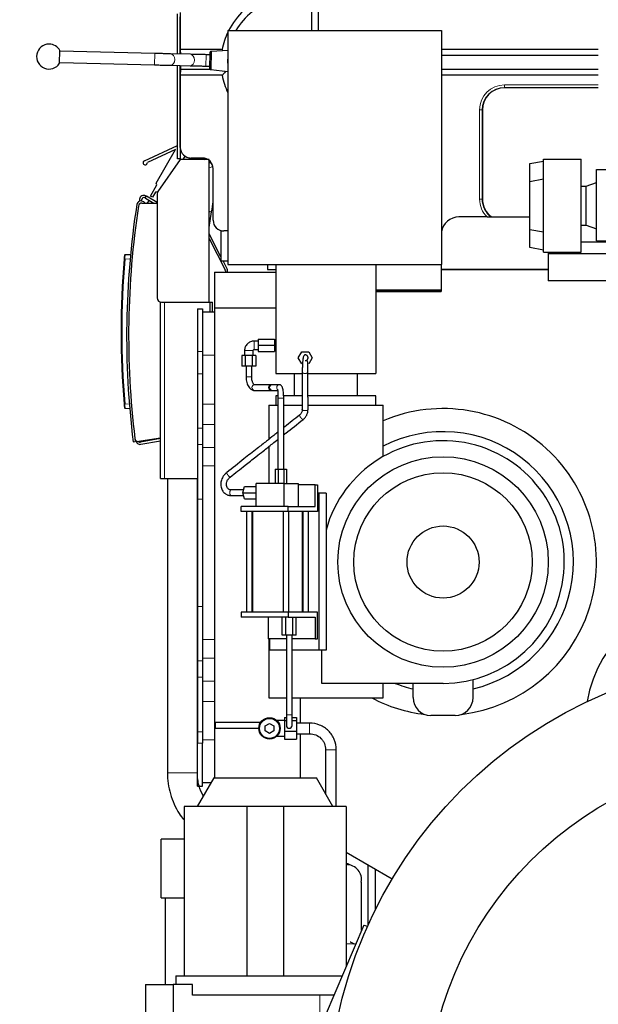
# Model space of a CAD drawing. Header units: inches. Extents: x 0 to 20790, y -12 to 14700.
# Tile 136 of 184: x 9243 to 10054, y 4743 to 6123. Entities that reach past the tile are written whole.
import ezdxf

# ---------------------------------------------------------------- set-up
doc = ezdxf.new("R2010")
doc.units = ezdxf.units.IN
doc.layers.add('1', color=7, linetype='Continuous', true_color=0xffffff)
doc.layers.add('254', color=7, linetype='Continuous', true_color=0xffffff)
doc.styles.add('latin_extended', font='simplex.shx')
doc.dimstyles.get("Standard").update_dxf_attribs({"dimtxt": 0.18, "dimasz": 0.18, "dimexe": 0.18, "dimexo": 0.0625, "dimgap": 0.09, "dimtad": 0, "dimtih": 1, "dimtoh": 1, "dimdec": 4, "dimzin": 0, "dimdsep": 46, "dimtxsty": 'Standard', "dimcen": 0.09, "dimadec": 0, "dimazin": 0, "dimtfac": 1, "dimtdec": 4, "dimtofl": 0, "dimtmove": 0, "dimatfit": 3, "dimfxl": 1, "dimtolj": 1, "dimtzin": 0, "dimarcsym": 0})

# ---------------------------------------------------------------- blocks, each defined once
blk = doc.blocks.new('_U0')
at = {"layer": '254', "color": 3, "linetype": 'Continuous', "lineweight": 13, "transparency": 16777216}
for p, q in [((10434.4, 7050.2), (8553.1, 7050.2)), ((8588.1, 6927.7), (8588.1, 4715.5)), ((10276.6, 4593), (8553.1, 4593))]:
    blk.add_line(p, q, dxfattribs=at)
at = {"layer": '254', "color": 3, "transparency": 16777216}
for points in [[(8608.5, 6927.7), (8567.7, 6927.7), (8588.1, 7050.2)], [(8567.7, 4715.5), (8608.5, 4715.5), (8588.1, 4593)]]:
    blk.add_solid(points, dxfattribs=at)
at = {"layer": 'Defpoints', "color": 0, "transparency": 16777216}
for p in [(10469.4, 7050.2), (8588.1, 4593), (10311.6, 4593)]:
    blk.add_point(p, dxfattribs=at)
at = {"layer": '254', "color": 2, "lineweight": 13, "transparency": 16777216, "insert": (8404.3, 5605.8), "char_height": 122.5, "attachment_point": 1, "rotation": 90, "style": 'latin_extended'}
blk.add_mtext('\\A1;2457', dxfattribs=at)
blk = doc.blocks.new('_U6')
at = {"layer": '254', "color": 3, "linetype": 'Continuous', "lineweight": 13, "transparency": 16777216}
for p, q in [((10311.6, 4628), (10311.6, 7715.2)), ((10469.4, 7085.2), (10469.4, 7715.2)), ((10311.6, 7680.2), (9584.7, 7680.2)), ((10189.1, 7680.2), (10066.6, 7680.2)), ((10469.4, 7680.2), (10311.6, 7680.2)), ((10591.9, 7680.2), (10714.4, 7680.2))]:
    blk.add_line(p, q, dxfattribs=at)
at = {"layer": '254', "color": 3, "transparency": 16777216}
for points in [[(10189.1, 7659.8), (10189.1, 7700.6), (10311.6, 7680.2)], [(10591.9, 7700.6), (10591.9, 7659.8), (10469.4, 7680.2)]]:
    blk.add_solid(points, dxfattribs=at)
at = {"layer": 'Defpoints', "color": 0, "transparency": 16777216}
for p in [(10311.6, 7680.2), (10469.4, 7050.2), (10311.6, 4593)]:
    blk.add_point(p, dxfattribs=at)
at = {"layer": '254', "color": 2, "lineweight": 13, "transparency": 16777216, "insert": (9645.9, 7864), "char_height": 122.5, "attachment_point": 1, "style": 'latin_extended'}
blk.add_mtext('\\A1;158', dxfattribs=at)

msp = doc.modelspace()

# ---------------------------------------------------------------- linework, layer by layer
at = {"layer": '1', "color": 2, "linetype": 'Continuous', "lineweight": 25}
for p, q in [((9653.079, 6107.618), (9653.079, 6140.019)), ((9662.079, 6107.619), (9662.079, 6140.019)), ((9464.578, 6074.887), (9464.578, 6131.392)), ((9468.578, 6133.049), (9468.578, 6074.796)), ((9468.579, 6081.019), (9468.579, 6126.81)), ((9535.228, 6107.619), (9834.428, 6107.619)), ((9535.228, 6107.619), (9535.228, 5780.019)), ((9834.428, 6107.619), (9834.428, 5780.019)), ((9299.454, 6061.895), (9299.894, 6079.889)), ((9432.83, 6075.634), (9299.87, 6078.89)), ((9482.606, 6074.477), (9455.007, 6075.106)), ((9527.229, 6081.019), (9468.579, 6081.019)), ((9468.579, 6081.019), (9468.796, 6074.792)), ((9468.579, 6074.796), (9468.579, 6081.019)), ((9509.808, 6073.826), (9504.81, 6073.949)), ((9509.874, 6076.496), (9509.352, 6055.162)), ((9511.744, 6078.443), (9511.125, 6053.126)), ((9535.228, 6079.958), (9511.744, 6078.443)), ((10054.407, 6073.019), (9834.43, 6073.019)), ((10054.401, 6081.019), (9834.436, 6081.019)), ((9299.478, 6062.894), (9432.438, 6059.639)), ((9454.642, 6059.11), (9482.241, 6058.481)), ((9464.578, 5928.034), (9464.578, 6058.882)), ((9468.578, 6058.79), (9468.578, 5946.725)), ((9468.579, 6045.019), (9468.579, 6058.792)), ((9468.858, 6058.786), (9468.858, 6053.019)), ((9504.419, 6057.953), (9509.417, 6057.831)), ((9468.858, 6053.019), (9468.579, 6045.019)), ((9527.229, 6045.019), (9468.579, 6045.019)), ((9468.579, 5944.01), (9468.579, 6045.019)), ((9512.061, 6053.019), (9468.858, 6053.019)), ((9511.125, 6053.126), (9535.228, 6050.383)), ((10054.401, 6045.019), (9834.431, 6045.019)), ((10054.401, 6053.019), (9834.432, 6053.019)), ((10054.407, 6027.519), (9923.079, 6027.519)), ((9892.079, 5996.519), (9892.079, 5871.519)), ((9418.163, 5925.253), (9464.578, 5946.86)), ((9468.578, 5946.725), (9468.578, 5928.034)), ((9461.65, 5941.085), (9422.415, 5922.821)), ((9434.495, 5893.991), (9461.65, 5941.085)), ((9468.455, 5926.976), (9437.164, 5882.287)), ((9468.578, 5928.034), (9464.578, 5928.034)), ((9509.078, 5926.976), (9468.455, 5926.976)), ((9474.796, 5931.852), (9471.983, 5926.975)), ((9499.588, 5929.019), (9483.569, 5929.019)), ((9499.245, 5929.019), (9502.785, 5926.976)), ((9509.078, 5727.022), (9509.078, 5926.976)), ((9509.078, 5923.342), (9512.736, 5921.231)), ((9958.508, 5921.311), (9977.508, 5924.661)), ((9958.508, 5895.936), (9958.508, 5921.311)), ((9977.508, 5927.661), (10030.408, 5927.661)), ((9977.508, 5797.216), (9977.508, 5927.661)), ((10030.408, 5797.216), (10030.408, 5927.661)), ((9514.579, 5842.01), (9514.579, 5914.028)), ((10051.908, 5812.938), (10051.908, 5912.938)), ((10051.908, 5912.938), (10066.408, 5912.938)), ((9426.665, 5875.875), (9435.805, 5891.726)), ((9435.805, 5891.726), (9434.495, 5893.991)), ((9977.508, 5899.287), (9958.508, 5895.936)), ((9958.508, 5828.94), (9958.508, 5895.936)), ((10037.408, 5889.661), (10051.908, 5894.938)), ((9433.783, 5881.213), (9429.697, 5874.127)), ((9436.563, 5881.208), (9433.783, 5881.213)), ((9436.078, 5878.846), (9436.078, 5733.022)), ((10030.408, 5889.661), (10037.408, 5889.661)), ((10037.408, 5835.216), (10037.408, 5889.661)), ((9411.445, 5871.412), (9411.137, 5868.485)), ((9414.201, 5868.933), (9414.428, 5871.099)), ((9414.861, 5866.022), (9436.078, 5866.022)), ((9419.181, 5866.022), (9417.401, 5867.539)), ((9418.912, 5873.383), (9420.412, 5875.981)), ((9419.778, 5872.883), (9418.912, 5873.383)), ((9419.778, 5872.883), (9431.661, 5866.022)), ((9420.412, 5875.981), (9421.278, 5875.481)), ((9436.079, 5866.936), (9421.278, 5875.481)), ((9422.21, 5866.022), (9425.327, 5869.679)), ((9429.697, 5874.127), (9426.665, 5875.875)), ((9509.078, 5831.772), (9512.428, 5853.869)), ((9509.079, 5854.377), (9510.23, 5854.202)), ((9898.482, 5846.519), (9859.079, 5846.519)), ((9904.748, 5846.519), (9958.507, 5846.519)), ((9525.578, 5790.576), (9509.079, 5822.959)), ((9525.578, 5827.56), (9525.578, 5785.019)), ((9535.23, 5827.019), (9529.569, 5827.019)), ((9958.508, 5803.566), (9958.508, 5828.94)), ((9958.508, 5828.94), (9977.508, 5825.59)), ((10030.408, 5835.216), (10037.408, 5835.216)), ((10037.408, 5835.216), (10051.908, 5829.938)), ((9509.079, 5816.35), (9531.365, 5772.611)), ((10068.947, 5811.019), (10030.409, 5811.019)), ((10051.908, 5812.938), (10066.408, 5812.938)), ((9977.508, 5800.216), (9958.508, 5803.566)), ((9977.508, 5797.216), (10030.408, 5797.216)), ((9984.079, 5797.216), (9984.079, 5795.019)), ((9984.079, 5795.019), (9984.079, 5757.019)), ((10076.408, 5795.019), (9984.079, 5795.019)), ((9391.216, 5793.77), (9398.833, 5794.169)), ((9525.578, 5785.019), (9535.229, 5785.019)), ((9534.038, 5773.973), (9528.409, 5785.02)), ((9516.578, 5769.023), (9516.578, 5719.023)), ((9516.578, 5769.023), (9602.528, 5769.023)), ((9531.692, 5771.249), (9531.692, 5769.021)), ((9534.692, 5769.021), (9534.692, 5771.249)), ((9535.228, 5780.019), (9834.428, 5780.019)), ((9590.578, 5780.019), (9590.578, 5773.019)), ((9590.578, 5773.019), (9602.531, 5773.019)), ((9602.528, 5780.019), (9602.528, 5627.019)), ((9742.528, 5780.019), (9742.528, 5627.019)), ((9834.079, 5780.018), (9834.079, 5744.404)), ((9834.079, 5773.019), (9984.079, 5773.019)), ((9834.081, 5773.019), (9984.077, 5773.019)), ((9984.083, 5773.019), (9834.083, 5773.019)), ((10068.079, 5757.019), (9984.079, 5757.019)), ((9742.526, 5744.404), (9834.079, 5744.404)), ((9742.526, 5742.019), (9834.079, 5742.019)), ((9834.079, 5744.404), (9834.079, 5743.967)), ((9834.079, 5743.967), (9834.079, 5742.444)), ((9834.079, 5742.444), (9834.079, 5742.019)), ((9440.578, 5727.213), (9440.578, 5727.022)), ((9440.578, 5480.022), (9440.578, 5727.022)), ((9442.078, 5727.022), (9509.078, 5727.022)), ((9509.078, 5727.022), (9510.578, 5727.022)), ((9510.578, 5727.022), (9513.578, 5727.022)), ((9510.578, 5713.179), (9510.578, 5727.022)), ((9513.578, 5713.179), (9513.578, 5727.022)), ((9492.578, 5717.851), (9492.578, 5658.022)), ((9492.578, 5717.851), (9499.578, 5717.851)), ((9499.578, 5717.851), (9499.578, 5658.022)), ((9516.578, 5713.181), (9499.578, 5713.181)), ((9516.578, 5719.023), (9602.528, 5719.023)), ((9516.578, 5719.023), (9516.578, 5060.527)), ((9577.528, 5672.705), (9572.028, 5672.705)), ((9577.528, 5675.205), (9600.528, 5675.205)), ((9577.528, 5675.205), (9577.528, 5666.705)), ((9600.528, 5675.205), (9600.528, 5666.705)), ((9602.528, 5671.819), (9600.528, 5671.819)), ((9492.578, 5658.022), (9492.578, 5626.794)), ((9499.578, 5658.022), (9499.578, 5626.794)), ((9558.528, 5659.205), (9558.528, 5652.205)), ((9570.528, 5652.205), (9570.528, 5659.205)), ((9572.028, 5660.705), (9577.528, 5660.705)), ((9577.528, 5666.705), (9577.528, 5658.205)), ((9577.528, 5666.705), (9600.528, 5666.705)), ((9577.528, 5658.205), (9600.528, 5658.205)), ((9600.528, 5666.705), (9600.528, 5658.205)), ((9600.528, 5661.592), (9602.528, 5661.592)), ((9633.8, 5649.205), (9638.699, 5657.691)), ((9638.699, 5657.691), (9648.498, 5657.691)), ((9648.498, 5657.691), (9648.598, 5657.691)), ((9648.498, 5657.691), (9653.397, 5649.205)), ((9648.598, 5657.691), (9653.497, 5649.205)), ((9559.621, 5652.205), (9554.714, 5652.205)), ((9554.714, 5652.205), (9554.714, 5637.705)), ((9569.436, 5652.205), (9559.621, 5652.205)), ((9559.621, 5652.205), (9559.621, 5637.705)), ((9574.343, 5652.205), (9569.436, 5652.205)), ((9569.436, 5652.205), (9569.436, 5637.705)), ((9574.343, 5652.205), (9574.343, 5637.705)), ((9638.699, 5640.72), (9633.8, 5649.205)), ((9653.397, 5649.205), (9648.498, 5640.72)), ((9653.497, 5649.205), (9648.598, 5640.72)), ((9653.397, 5649.205), (9653.497, 5649.205)), ((9559.621, 5637.705), (9554.714, 5637.705)), ((9569.436, 5637.705), (9559.621, 5637.705)), ((9560.64, 5637.705), (9560.64, 5622.505)), ((9568.64, 5622.505), (9568.64, 5637.705)), ((9574.343, 5637.705), (9569.436, 5637.705)), ((9648.498, 5640.72), (9648.598, 5640.72)), ((9492.578, 5626.794), (9492.578, 5550.384)), ((9499.578, 5626.794), (9499.578, 5550.384)), ((9602.528, 5627.019), (9639.464, 5627.019)), ((9628.028, 5627.019), (9628.028, 5596.019)), ((9647.462, 5627.019), (9742.528, 5627.019)), ((9717.028, 5596.019), (9717.028, 5627.019)), ((9595.598, 5611.505), (9572.419, 5611.505)), ((9572.419, 5603.505), (9595.598, 5603.505)), ((9607.609, 5611.505), (9597.661, 5611.505)), ((9597.661, 5603.505), (9605.389, 5603.505)), ((9602.528, 5596.019), (9602.528, 5583.019)), ((9604.111, 5596.019), (9602.528, 5596.019)), ((9605.435, 5592.505), (9605.433, 5592.505)), ((9605.433, 5592.505), (9605.433, 5493.205)), ((9638.836, 5596.019), (9612.601, 5596.019)), ((9613.433, 5493.206), (9613.433, 5592.505)), ((9742.528, 5596.019), (9647.169, 5596.019)), ((9742.528, 5583.019), (9742.528, 5596.019)), ((9397.634, 5577.832), (9391.216, 5578.169)), ((9592.778, 5583.019), (9592.778, 5535.099)), ((9592.778, 5583.019), (9605.431, 5583.019)), ((9613.429, 5583.019), (9639.243, 5583.019)), ((9647.326, 5583.019), (9672.778, 5583.019)), ((9672.778, 5583.019), (9752.778, 5583.019)), ((9752.778, 5510.816), (9752.778, 5583.019)), ((9402.783, 5560.997), (9402.662, 5561.99)), ((9492.578, 5550.384), (9492.578, 5527.66)), ((9499.578, 5550.384), (9499.578, 5527.66)), ((9437.578, 5536.022), (9410.617, 5531.688)), ((9440.58, 5535.904), (9412.672, 5530.983)), ((9413.193, 5528.029), (9440.58, 5532.858)), ((9440.578, 5536.022), (9437.578, 5536.022)), ((9402.46, 5531.524), (9405.437, 5531.893)), ((9492.578, 5527.66), (9492.578, 5451.249)), ((9499.578, 5527.66), (9499.578, 5451.249)), ((9592.778, 5524.907), (9592.778, 5473.204)), ((9601.446, 5493.205), (9605.487, 5493.205)), ((9601.446, 5493.205), (9601.446, 5473.205)), ((9605.487, 5493.205), (9613.57, 5493.205)), ((9605.487, 5493.205), (9605.487, 5473.205)), ((9613.57, 5493.205), (9617.611, 5493.205)), ((9613.57, 5493.205), (9613.57, 5473.205)), ((9617.611, 5493.205), (9617.611, 5473.205)), ((9440.578, 5480.022), (9446.578, 5480.022)), ((9446.578, 5480.022), (9492.578, 5480.022)), ((9450.577, 5480.014), (9450.577, 5067.841)), ((9492.577, 5067.841), (9492.577, 5480.014)), ((9555.985, 5460.205), (9558.439, 5468.705)), ((9558.439, 5468.705), (9574.918, 5468.705)), ((9574.918, 5440.705), (9574.918, 5473.205)), ((9613.889, 5473.205), (9574.918, 5473.205)), ((9613.889, 5473.205), (9633.889, 5473.205)), ((9613.889, 5440.705), (9613.889, 5473.205)), ((9633.889, 5473.205), (9633.889, 5440.705)), ((9657.437, 5471.205), (9633.889, 5471.205)), ((9657.437, 5471.205), (9660.937, 5471.205)), ((9657.437, 5440.705), (9657.437, 5471.205)), ((9660.937, 5471.205), (9660.937, 5433.705)), ((9492.578, 5451.249), (9492.578, 5300.794)), ((9499.578, 5451.249), (9499.578, 5300.794)), ((9558.439, 5451.705), (9555.985, 5460.205)), ((9555.985, 5460.205), (9574.918, 5460.205)), ((9558.439, 5451.705), (9574.918, 5451.705)), ((9662.919, 5459.519), (9660.937, 5459.519)), ((9672.778, 5459.519), (9662.919, 5459.519)), ((9662.919, 5459.519), (9662.919, 5239.519)), ((9672.778, 5459.519), (9672.778, 5407.785)), ((9553.87, 5433.705), (9553.87, 5440.705)), ((9619.687, 5440.705), (9553.87, 5440.705)), ((9619.687, 5440.705), (9657.437, 5440.705)), ((9619.687, 5433.705), (9619.687, 5440.705)), ((9619.687, 5433.705), (9553.87, 5433.705)), ((9561.438, 5433.705), (9561.438, 5292.705)), ((9569.438, 5292.705), (9569.438, 5433.705)), ((9569.903, 5433.705), (9569.903, 5292.705)), ((9612.759, 5433.705), (9612.759, 5292.705)), ((9660.937, 5433.705), (9619.687, 5433.705)), ((9620.759, 5292.705), (9620.759, 5433.705)), ((9639.903, 5292.705), (9639.903, 5433.705)), ((9640.369, 5433.705), (9640.369, 5292.705)), ((9648.369, 5292.705), (9648.369, 5433.705)), ((9672.778, 5407.785), (9672.778, 5239.519)), ((9492.578, 5300.794), (9492.578, 5224.384)), ((9499.578, 5300.794), (9499.578, 5224.384)), ((9619.687, 5292.705), (9553.87, 5292.705)), ((9553.87, 5292.705), (9553.87, 5285.705)), ((9619.687, 5285.705), (9553.87, 5285.705)), ((9591.62, 5285.705), (9591.62, 5255.205)), ((9611.351, 5260.705), (9611.351, 5285.705)), ((9616.258, 5260.705), (9616.258, 5285.705)), ((9619.687, 5292.705), (9619.687, 5285.705)), ((9660.937, 5292.705), (9619.687, 5292.705)), ((9619.687, 5285.705), (9657.437, 5285.705)), ((9626.073, 5260.705), (9626.073, 5285.705)), ((9630.981, 5260.705), (9630.981, 5285.705)), ((9657.437, 5285.705), (9657.437, 5255.205)), ((9660.937, 5255.205), (9660.937, 5292.705)), ((9616.258, 5260.705), (9611.351, 5260.705)), ((9626.073, 5260.705), (9616.258, 5260.705)), ((9617.166, 5260.705), (9617.166, 5149.019)), ((9625.166, 5149.019), (9625.166, 5260.705)), ((9630.981, 5260.705), (9626.073, 5260.705)), ((9617.166, 5255.205), (9591.62, 5255.205)), ((9592.778, 5255.209), (9592.778, 5172.519)), ((9593.637, 5255.207), (9593.637, 5239.519)), ((9657.437, 5255.205), (9625.165, 5255.205)), ((9657.437, 5255.205), (9660.937, 5255.205)), ((9617.166, 5239.519), (9593.637, 5239.519)), ((9662.919, 5239.519), (9625.166, 5239.519)), ((9672.778, 5239.519), (9662.919, 5239.519)), ((9666.778, 5193.019), (9666.778, 5239.519)), ((9492.578, 5224.384), (9492.578, 5201.66)), ((9499.578, 5224.384), (9499.578, 5201.66)), ((9492.578, 5201.66), (9492.578, 5125.249)), ((9499.578, 5201.66), (9499.578, 5125.249)), ((9672.778, 5193.019), (9666.778, 5193.019)), ((9836.778, 5193.019), (9672.778, 5193.019)), ((9752.778, 5172.519), (9752.778, 5193.019)), ((9794.698, 5173.019), (9794.698, 5193.019)), ((9878.859, 5173.019), (9878.859, 5198.309)), ((9592.778, 5172.519), (9617.162, 5172.519)), ((9625.16, 5172.519), (9672.778, 5172.519)), ((9636.578, 5172.528), (9636.578, 5137.416)), ((9672.778, 5172.519), (9752.778, 5172.519)), ((9853.859, 5148.019), (9819.698, 5148.019)), ((9580.96, 5138.019), (9517.578, 5138.019)), ((9517.578, 5138.019), (9517.578, 5134.019)), ((9517.578, 5134.019), (9517.578, 5130.019)), ((9587.578, 5133.372), (9593.578, 5136.836)), ((9587.578, 5126.444), (9587.578, 5133.372)), ((9593.578, 5136.836), (9599.578, 5133.372)), ((9599.578, 5133.372), (9599.578, 5126.444)), ((9614.578, 5140.908), (9603.824, 5140.908)), ((9614.578, 5144.965), (9614.578, 5140.931)), ((9614.578, 5144.965), (9617.166, 5144.965)), ((9614.578, 5140.931), (9617.166, 5140.931)), ((9614.578, 5140.931), (9614.578, 5125.873)), ((9625.166, 5144.965), (9631.578, 5144.965)), ((9625.166, 5140.931), (9631.578, 5140.931)), ((9631.578, 5144.965), (9631.578, 5140.931)), ((9631.578, 5140.931), (9631.578, 5125.873)), ((9649.578, 5137.408), (9631.578, 5137.408)), ((9492.578, 5125.249), (9492.578, 5109.022)), ((9499.578, 5125.249), (9499.578, 5109.022)), ((9517.578, 5130.019), (9578.578, 5130.019)), ((9593.578, 5122.98), (9587.578, 5126.444)), ((9599.578, 5126.444), (9593.578, 5122.98)), ((9603.777, 5118.908), (9614.578, 5118.908)), ((9614.578, 5125.873), (9631.578, 5125.873)), ((9614.578, 5125.873), (9614.578, 5114.851)), ((9631.578, 5125.873), (9631.578, 5114.851)), ((9631.578, 5122.408), (9649.578, 5122.408)), ((9636.578, 5122.413), (9636.578, 5060.525)), ((9492.578, 5049.192), (9492.578, 5109.022)), ((9499.578, 5049.192), (9499.578, 5109.022)), ((9614.578, 5114.851), (9631.578, 5114.851)), ((9672.078, 5099.908), (9672.078, 5038.36)), ((9687.078, 5020.52), (9687.078, 5099.908)), ((9515.472, 5060.519), (9492.378, 5020.519)), ((9511.629, 5053.862), (9499.578, 5053.862)), ((9515.472, 5060.519), (9659.284, 5060.519)), ((9682.378, 5020.519), (9659.284, 5060.519)), ((9492.578, 5049.192), (9499.578, 5049.192)), ((9561.579, 5020.519), (9473.879, 5020.519)), ((9473.879, 5020.519), (9473.879, 4783.019)), ((9613.179, 5020.519), (9561.579, 5020.519)), ((9561.579, 5020.519), (9561.579, 4783.019)), ((9700.879, 5020.519), (9613.179, 5020.519)), ((9613.179, 5020.519), (9613.179, 4783.019)), ((9700.879, 5020.519), (9700.879, 4795.818)), ((9441.578, 4892.549), (9441.578, 4974.549)), ((9473.879, 4974.549), (9441.578, 4974.549)), ((9473.78, 4974.549), (9473.879, 4974.648)), ((9765.295, 4918.704), (9700.881, 4955.894)), ((9731.578, 4937.847), (9731.578, 4853.972)), ((9741.578, 4932.391), (9741.578, 4875.14)), ((9441.578, 4892.549), (9473.879, 4892.549)), ((9447.578, 4771.013), (9447.578, 4892.545)), ((9725.665, 4854.254), (9671.708, 4727.047)), ((9725.665, 4854.254), (9731.037, 4852.764)), ((9462.378, 4783.019), (9462.378, 4771.019)), ((9462.378, 4783.019), (9695.449, 4783.019)), ((9419.879, 4771.019), (9419.879, 4701.713)), ((9419.879, 4771.019), (9458.389, 4771.019)), ((9485.551, 4771.019), (9458.389, 4771.019)), ((9458.389, 4771.019), (9458.389, 4701.713)), ((9485.551, 4756.019), (9485.551, 4771.019)), ((9684.003, 4756.019), (9485.551, 4756.019))]:
    msp.add_line(p, q, dxfattribs=at)
at = {"layer": '1', "color": 110, "linetype": 'Continuous', "lineweight": 13}
for p, q in [((9432.438, 6059.639), (9432.83, 6075.634)), ((9504.419, 6057.953), (9504.81, 6073.949)), ((9923.079, 6028.055), (9923.079, 6031.59)), ((10054.407, 6031.59), (9923.079, 6031.59)), ((10054.407, 6028.055), (9923.079, 6028.055)), ((9923.079, 6027.519), (9923.079, 6028.055)), ((9891.543, 5996.519), (9888.007, 5996.519)), ((9888.007, 5996.519), (9888.007, 5871.519)), ((9891.543, 5996.519), (9891.543, 5871.519)), ((9892.079, 5996.519), (9891.543, 5996.519)), ((9421.278, 5875.481), (9419.778, 5872.883)), ((9891.543, 5871.519), (9888.007, 5871.519)), ((9892.079, 5871.519), (9891.543, 5871.519)), ((9510.23, 5854.202), (9512.428, 5853.869)), ((9398.225, 5787.646), (9390.735, 5787.254)), ((9742.526, 5743.967), (9834.079, 5743.967)), ((9742.526, 5742.444), (9834.079, 5742.444)), ((9446.578, 5480.022), (9446.578, 5727.022)), ((9572.028, 5672.705), (9572.028, 5666.705)), ((9492.578, 5658.022), (9499.578, 5658.022)), ((9558.528, 5659.205), (9564.528, 5659.205)), ((9564.528, 5659.205), (9570.528, 5659.205)), ((9572.028, 5666.705), (9572.028, 5660.705)), ((9516.578, 5653.022), (9499.578, 5653.022)), ((9492.578, 5626.794), (9499.578, 5626.794)), ((9568.64, 5622.505), (9560.64, 5622.505)), ((9613.433, 5592.505), (9605.435, 5592.505)), ((9390.735, 5584.685), (9397.099, 5584.351)), ((9516.578, 5584.24), (9499.578, 5584.24)), ((9492.578, 5550.384), (9499.578, 5550.384)), ((9516.578, 5555.766), (9499.578, 5555.766)), ((9492.578, 5527.66), (9499.578, 5527.66)), ((9516.578, 5523.732), (9499.578, 5523.732)), ((9516.578, 5497.716), (9499.578, 5497.716)), ((9492.578, 5451.249), (9499.578, 5451.249)), ((9492.578, 5300.794), (9499.578, 5300.794)), ((9516.578, 5254.328), (9499.578, 5254.328)), ((9492.578, 5224.384), (9499.578, 5224.384)), ((9516.578, 5228.311), (9499.578, 5228.311)), ((9492.578, 5201.66), (9499.578, 5201.66)), ((9516.578, 5196.277), (9499.578, 5196.277)), ((9516.578, 5167.804), (9499.578, 5167.804)), ((9617.166, 5149.019), (9625.166, 5149.019)), ((9649.578, 5137.408), (9649.578, 5122.408)), ((9492.578, 5125.249), (9499.578, 5125.249)), ((9492.578, 5109.022), (9499.578, 5109.022)), ((9516.578, 5114.022), (9499.578, 5114.022)), ((9687.078, 5099.908), (9672.079, 5099.908)), ((9450.577, 5067.841), (9471.577, 5067.841)), ((9471.577, 5067.841), (9492.577, 5067.841)), ((9700.878, 4828.019), (9701.579, 4828.019)), ((9701.579, 4828.019), (9714.538, 4828.019)), ((9663.966, 4729.194), (9663.966, 4756.019))]:
    msp.add_line(p, q, dxfattribs=at)
at = {"layer": '1', "color": 2, "linetype": 'Continuous', "lineweight": 25}
for centre, radius in [((9836.778, 5363.019), 147.5), ((9836.778, 5363.019), 125.1), ((9836.778, 5363.019), 50.5), ((10311.578, 4593.019), 636), ((9593.578, 5129.908), 15), ((9593.578, 5129.908), 14), ((10311.578, 4593.019), 497.5)]:
    msp.add_circle(centre, radius, dxfattribs=at)
for centre, radius, start, end in [((9624.579, 6063.019), 99, 111.675137, 153.223504), ((9624.579, 6063.019), 90, 105.740549, 150.292933), ((9624.579, 6063.019), 99, 154.491666, 169.524318), ((9284.67, 6071.259), 17.5, 90, 327.64765), ((9284.67, 6071.259), 17.5, 29.547096, 90), ((9549.601, 6064.851), 15, 163.366875, 180), ((9549.601, 6064.851), 15, 180, 196.633125), ((9624.579, 6063.019), 99, 190.475682, 205.508509), ((9923.079, 5996.519), 31, 90, 180), ((9419.429, 5922.533), 3, 114.962938, 5.494194), ((9442.078, 5878.846), 6, 145, 180), ((10596.342, 5679.359), 1203, 171.176235, 187.058833), ((9413.509, 5862.973), 6, 49.55, 171.176235), ((9414.861, 5861.022), 5, 90, 171.308528), ((9413.509, 5862.973), 3, 81.412273, 168.038658), ((9417.412, 5870.785), 6, 60, 173.99935), ((9417.412, 5870.785), 3, 60, 173.99935), ((9923.079, 5871.519), 31, 180, 233.750679), ((10596.138, 5680.441), 1200, 171.308528, 186.912228), ((9859.079, 5821.519), 25, 90, 170.400937), ((10585.502, 5685.969), 1200, 175.154216, 184.845784), ((10585.45, 5685.969), 1199, 175.154216, 184.845784), ((9391.268, 5792.771), 1, 93, 174.889549), ((9528.692, 5771.249), 3, 0, 27), ((9528.692, 5771.249), 6, 0, 27), ((9442.078, 5733.022), 6, 180, 270), ((9391.268, 5579.167), 1, 185.110451, 267), ((9836.778, 5363.019), 215, 276.874821, 112.993414), ((9409.824, 5536.625), 5, 186.912228, 279.132545), ((10596.342, 5679.359), 1200, 186.900007, 187.058833), ((9412.151, 5533.937), 6, 187, 280), ((9836.778, 5363.019), 170, 270, 164.73227), ((9836.778, 5363.019), 182.7, 283.316407, 117.36755), ((9412.151, 5533.937), 3, 229.964547, 280), ((10218.678, 5135.119), 183, 90, 169.83), ((9836.778, 5363.019), 182.7, 248.505993, 256.683915), ((9836.778, 5363.019), 215, 242.377583, 263.125578), ((9819.698, 5173.019), 25, 180, 270), ((9853.859, 5173.019), 25, 270, 0), ((9621.166, 5134.019), 4, 180, 359.9775), ((9701.578, 4918.014), 21, 90, 91.9125), ((9701.578, 4918.014), 21, 349.745625, 90)]:
    msp.add_arc(centre, radius, start, end, dxfattribs=at)
at = {"layer": '1', "color": 110, "linetype": 'Continuous', "lineweight": 13}
for centre, radius, start, end in [((9923.079, 5996.519), 35.071, 90, 180), ((9923.079, 5996.519), 31.536, 90, 180), ((9923.079, 5871.519), 35.071, 180, 225.466318), ((9923.079, 5871.519), 31.536, 180, 232.443864)]:
    msp.add_arc(centre, radius, start, end, dxfattribs=at)
for centre, major_axis, ratio, start_param, end_param in [((9454.825, 6067.108), (0.182, 7.998), 0.73989858, 3.14108761, 6.28061858), ((9482.424, 6066.479), (0.182, 7.998), 0.73989858, 3.14167666, 6.28317114), ((9503.595, 5935.701), (20.763, -3.148), 0.99479478, 3.61829211, 3.72363364), ((9505.294, 5946.911), (20.763, -3.148), 0.99479478, 4.32092894, 4.55959181), ((9503.595, 5935.701), (20.763, -3.148), 0.99479478, 5.12635476, 5.38838322), ((9390.788, 5787.254), (-0.996, 0.084), 0.00442706, 0, 1.51862377), ((9572.419, 5607.505), (0, -4), 0.85503139, 3.14159265, 4.71238898), ((9572.419, 5607.505), (0, -4), 0.85503139, 4.71238898, 6.28318531), ((9595.598, 5607.505), (0, -4), 0.85503139, 3.14169083, 4.71238898), ((9595.598, 5607.505), (0, -4), 0.85503139, 4.71238898, 6.27758935), ((9597.661, 5607.505), (0, -4), 0.99257377, 3.14159265, 4.71238898), ((9597.661, 5607.505), (0, -4), 0.99257377, 4.71238898, 6.28318531), ((9607.609, 5607.505), (0, -4), 0.99257377, 3.13265875, 4.71238898), ((9607.609, 5607.505), (0, -4), 0.99257377, 4.71238898, 5.78053048), ((9390.788, 5584.685), (0.996, 0.084), 0.00442706, 1.62296888, 3.14159265)]:
    msp.add_ellipse(centre, major_axis=major_axis, ratio=ratio, start_param=start_param, end_param=end_param, dxfattribs=at)
at = {"layer": '1', "color": 2, "linetype": 'Continuous', "lineweight": 25}
for centre, major_axis in [((9483.588, 5944.028), (-10.62, -10.62)), ((9499.569, 5914.01), (10.62, 10.62)), ((9529.588, 5842.028), (-10.62, -10.62))]:
    msp.add_ellipse(centre, major_axis=major_axis, ratio=0.99878277, start_param=5.49839613, end_param=7.06797448, dxfattribs=at)
for points, knots in [([(9455.007, 6075.106), (9453.59, 6075.138), (9450.512, 6075.209), (9445.071, 6075.338), (9439.066, 6075.482), (9434.943, 6075.582), (9432.83, 6075.634)], [0, 0, 0, 0, 0.25001726, 0.49997807, 0.74994927, 1, 1, 1, 1]), ([(9504.81, 6073.949), (9502.695, 6074), (9498.569, 6074.1), (9492.557, 6074.245), (9487.108, 6074.373), (9484.025, 6074.444), (9482.606, 6074.477)], [0, 0, 0, 0, 0.25000751, 0.49997863, 0.74996002, 1, 1, 1, 1]), ([(9432.438, 6059.639), (9434.553, 6059.587), (9438.68, 6059.487), (9444.691, 6059.342), (9450.139, 6059.214), (9453.223, 6059.142), (9454.642, 6059.11)], [0, 0, 0, 0, 0.25000681, 0.49997629, 0.74995959, 1, 1, 1, 1]), ([(9482.241, 6058.481), (9483.657, 6058.448), (9486.736, 6058.377), (9492.178, 6058.249), (9498.183, 6058.105), (9502.306, 6058.005), (9504.419, 6057.953)], [0, 0, 0, 0, 0.25001753, 0.4999768, 0.74994981, 1, 1, 1, 1]), ([(9532.116, 6050.746), (9531.512, 6050.056), (9530.912, 6049.364), (9529.274, 6047.459), (9528.246, 6046.241), (9527.229, 6045.019)], [0, 0, 0, 0, 0.3640194, 0.3640194, 1, 1, 1, 1]), ([(9481.487, 5929.981), (9481.42, 5929.538), (9481.284, 5928.641), (9481.138, 5927.679), (9481.065, 5927.194)], [0, 0, 0, 0, 0.51155399, 1, 1, 1, 1]), ([(9898.482, 5846.519), (9898.715, 5846.519), (9899.182, 5846.519), (9899.648, 5846.519), (9899.94, 5846.519), (9899.998, 5846.519), (9900.114, 5846.519), (9900.173, 5846.519), (9900.347, 5846.519), (9900.463, 5846.519), (9900.809, 5846.519), (9901.038, 5846.519), (9901.491, 5846.519), (9901.716, 5846.519), (9902.05, 5846.519), (9902.161, 5846.519), (9902.299, 5846.519), (9902.327, 5846.519), (9902.382, 5846.519), (9902.409, 5846.519), (9902.492, 5846.519), (9902.546, 5846.519), (9902.818, 5846.519), (9903.032, 5846.519), (9903.451, 5846.519), (9903.656, 5846.519), (9903.856, 5846.519)], [0, 0, 0, 0, 0.125, 0.25, 0.25, 0.28125, 0.28125, 0.3125, 0.3125, 0.375, 0.375, 0.5, 0.5, 0.625, 0.625, 0.6875, 0.6875, 0.703125, 0.703125, 0.71875, 0.71875, 0.75, 0.75, 0.875, 0.875, 1, 1, 1, 1]), ([(9390.272, 5792.861), (9390.272, 5792.86), (9390.272, 5792.858), (9390.271, 5792.849), (9390.27, 5792.843), (9390.268, 5792.816), (9390.263, 5792.763), (9390.255, 5792.675), (9390.248, 5792.596), (9390.246, 5792.567), (9390.242, 5792.521), (9390.24, 5792.505), (9390.237, 5792.472), (9390.236, 5792.455), (9390.228, 5792.368), (9390.221, 5792.29), (9390.206, 5792.12), (9390.198, 5792.027), (9390.18, 5791.826), (9390.17, 5791.718), (9390.158, 5791.573), (9390.155, 5791.544), (9390.15, 5791.484), (9390.142, 5791.394), (9390.134, 5791.3), (9390.117, 5791.108), (9390.093, 5790.841), (9390.068, 5790.552), (9390.051, 5790.363), (9390.048, 5790.325), (9390.041, 5790.249), (9390.038, 5790.21), (9390.028, 5790.093), (9390.021, 5790.014), (9390, 5789.775), (9389.972, 5789.45), (9389.943, 5789.112), (9389.921, 5788.854), (9389.913, 5788.768), (9389.902, 5788.636), (9389.898, 5788.592), (9389.89, 5788.504), (9389.887, 5788.46), (9389.868, 5788.237), (9389.837, 5787.88), (9389.806, 5787.52), (9389.791, 5787.338)], [0, 0, 0, 0, 0.02797956, 0.02797956, 0.05933506, 0.05933506, 0.12204606, 0.18475705, 0.18475705, 0.21611255, 0.21611255, 0.2317903, 0.2317903, 0.24746805, 0.24746805, 0.31017905, 0.31017905, 0.37289004, 0.37289004, 0.43560104, 0.43560104, 0.45127879, 0.45127879, 0.46695654, 0.49831203, 0.49831203, 0.56102303, 0.62373402, 0.62373402, 0.63941177, 0.63941177, 0.65508952, 0.65508952, 0.68644502, 0.68644502, 0.74915602, 0.81186701, 0.81186701, 0.84322251, 0.84322251, 0.85890026, 0.85890026, 0.87457801, 0.87457801, 0.937289, 1, 1, 1, 1]), ([(9572.028, 5672.705), (9570.2, 5672.65), (9566.813, 5671.944), (9562.233, 5669.001), (9559.29, 5664.421), (9558.584, 5661.033), (9558.528, 5659.205)], [0, 0, 0, 0, 0.24842014, 0.5, 0.75157986, 1, 1, 1, 1]), ([(9570.528, 5659.205), (9570.515, 5659.341), (9570.526, 5659.553), (9570.645, 5659.939), (9570.926, 5660.308), (9571.294, 5660.589), (9571.681, 5660.707), (9571.892, 5660.719), (9572.028, 5660.705)], [0, 0, 0, 0, 0.16598055, 0.26680376, 0.5, 0.73319624, 0.83401945, 1, 1, 1, 1]), ([(9643.581, 5653.205), (9643.271, 5653.195), (9642.586, 5653.085), (9641.85, 5652.453), (9641.131, 5651.131), (9640.527, 5648.776), (9640.047, 5645.17), (9639.719, 5640.327), (9639.549, 5635.533), (9639.473, 5631.568), (9639.46, 5629.651), (9639.46, 5628.706)], [0, 0, 0, 0, 0.05134893, 0.12681903, 0.22656766, 0.34751312, 0.48691749, 0.6433013, 0.81493853, 0.90609699, 1, 1, 1, 1]), ([(9647.458, 5628.764), (9647.459, 5630.19), (9647.452, 5632.942), (9647.44, 5637.127), (9647.376, 5640.594), (9647.21, 5643.159), (9646.918, 5644.531), (9646.589, 5644.931), (9646.463, 5645.033)], [0, 0, 0, 0, 0.21411461, 0.4145453, 0.60058769, 0.7712119, 0.92601551, 1, 1, 1, 1]), ([(9560.64, 5622.505), (9560.644, 5621.125), (9560.822, 5618.447), (9561.592, 5614.581), (9562.81, 5611.171), (9564.851, 5607.473), (9568.026, 5604.369), (9570.918, 5603.566), (9572.391, 5603.505)], [0, 0, 0, 0, 0.1423099, 0.28233835, 0.41685606, 0.54598247, 0.78759465, 1, 1, 1, 1]), ([(9572.447, 5611.505), (9572.217, 5611.454), (9571.667, 5611.701), (9570.676, 5612.982), (9569.824, 5614.895), (9569.208, 5616.919), (9568.749, 5619.513), (9568.642, 5621.442), (9568.64, 5622.505)], [0, 0, 0, 0, 0.19828613, 0.42291839, 0.55112713, 0.6892635, 0.8371627, 1, 1, 1, 1]), ([(9605.391, 5603.572), (9605.381, 5603.564), (9605.24, 5603.444), (9605.107, 5602.951), (9605.13, 5601.532), (9605.259, 5599.26), (9605.397, 5596.141), (9605.429, 5593.801), (9605.434, 5592.505)], [0, 0, 0, 0, 0.01089167, 0.16899252, 0.34657336, 0.54418039, 0.76168318, 1, 1, 1, 1]), ([(9613.433, 5592.505), (9613.469, 5595.041), (9613.292, 5599.66), (9612.659, 5604.892), (9611.615, 5608.137), (9610.537, 5610.009), (9609.213, 5611.205), (9608.179, 5611.48), (9607.642, 5611.505)], [0, 0, 0, 0, 0.26573094, 0.51913362, 0.64387709, 0.76762657, 0.88808819, 1, 1, 1, 1]), ([(9389.791, 5584.6), (9389.795, 5584.555), (9389.799, 5584.51), (9389.806, 5584.419), (9389.818, 5584.284), (9389.829, 5584.15), (9389.852, 5583.882), (9389.882, 5583.528), (9389.912, 5583.18), (9389.935, 5582.921), (9389.942, 5582.836), (9389.953, 5582.707), (9389.957, 5582.665), (9389.964, 5582.58), (9389.968, 5582.538), (9389.986, 5582.329), (9390.014, 5582.004), (9390.041, 5581.695), (9390.067, 5581.396), (9390.08, 5581.25), (9390.095, 5581.074), (9390.098, 5581.039), (9390.104, 5580.97), (9390.113, 5580.868), (9390.122, 5580.769), (9390.139, 5580.577), (9390.16, 5580.335), (9390.179, 5580.119), (9390.193, 5579.967), (9390.197, 5579.918), (9390.204, 5579.847), (9390.206, 5579.824), (9390.21, 5579.779), (9390.212, 5579.757), (9390.221, 5579.65), (9390.235, 5579.495), (9390.246, 5579.372), (9390.253, 5579.293), (9390.255, 5579.269), (9390.258, 5579.235), (9390.259, 5579.225), (9390.261, 5579.205), (9390.262, 5579.195), (9390.266, 5579.15), (9390.27, 5579.097), (9390.272, 5579.078), (9390.272, 5579.078)], [0, 0, 0, 0, 0.01565249, 0.01565249, 0.03130498, 0.06260995, 0.06260995, 0.12521991, 0.18782986, 0.18782986, 0.21913484, 0.21913484, 0.23478733, 0.23478733, 0.25043982, 0.25043982, 0.31304977, 0.37565972, 0.37565972, 0.43826968, 0.43826968, 0.45392217, 0.45392217, 0.46957466, 0.50087963, 0.50087963, 0.56348959, 0.62609954, 0.62609954, 0.65740452, 0.65740452, 0.67305701, 0.67305701, 0.68870949, 0.68870949, 0.75131945, 0.8139294, 0.8139294, 0.84523438, 0.84523438, 0.86088687, 0.86088687, 0.87653936, 0.87653936, 0.93914931, 1, 1, 1, 1]), ([(9639.549, 5576.61), (9639.557, 5575.852), (9639.397, 5574.422), (9638.659, 5572.363), (9637.411, 5570.496), (9636.305, 5569.432), (9635.655, 5568.93)], [0, 0, 0, 0, 0.25665392, 0.49794918, 0.74044452, 1, 1, 1, 1]), ([(9640.623, 5562.66), (9641.89, 5563.689), (9644.009, 5565.874), (9646.737, 5570.601), (9647.497, 5574.253), (9647.547, 5576.667)], [0, 0, 0, 0, 0.29183307, 0.56348435, 1, 1, 1, 1]), ([(9635.655, 5568.93), (9628.71, 5563.451), (9621.303, 5557.606), (9613.895, 5551.762), (9613.432, 5551.397)], [0, 0, 0, 0, 0.937472, 1, 1, 1, 1]), ([(9613.432, 5541.207), (9614.41, 5541.978), (9623.473, 5549.129), (9632.537, 5556.28), (9640.623, 5562.66)], [0, 0, 0, 0, 0.10780265, 1, 1, 1, 1]), ([(9605.433, 5545.086), (9603.486, 5543.549), (9598.16, 5539.347), (9588.498, 5531.725), (9574.573, 5520.738), (9555.939, 5506.036), (9541.641, 5494.755), (9533.555, 5488.375)], [0, 0, 0, 0, 0.08128351, 0.22227179, 0.40325257, 0.6624953, 1, 1, 1, 1]), ([(9538.523, 5482.106), (9545.467, 5487.585), (9557.489, 5497.069), (9572.888, 5509.219), (9585.679, 5519.311), (9595.961, 5527.423), (9602.865, 5532.87), (9605.432, 5534.895)], [0, 0, 0, 0, 0.31136561, 0.53900265, 0.69046226, 0.88488466, 1, 1, 1, 1]), ([(9533.56, 5488.38), (9532.491, 5487.533), (9530.593, 5485.723), (9527.672, 5481.785), (9525.666, 5476.884), (9525.106, 5471.812), (9525.586, 5467.961), (9526.566, 5464.977), (9528.35, 5461.627), (9531.253, 5458.626), (9535.529, 5456.638), (9538.357, 5456.21), (9539.975, 5456.205)], [0, 0, 0, 0, 0.089959, 0.17466178, 0.31911385, 0.43210332, 0.51897478, 0.58884892, 0.65708014, 0.7921556, 0.88805224, 1, 1, 1, 1]), ([(9539.975, 5464.205), (9539.298, 5464.19), (9537.991, 5464.334), (9536.157, 5465.121), (9534.556, 5466.577), (9533.426, 5468.823), (9533.019, 5471.816), (9533.517, 5475.338), (9535.344, 5479.104), (9537.289, 5481.141), (9538.518, 5482.101)], [0, 0, 0, 0, 0.09647006, 0.19703661, 0.30586908, 0.42237672, 0.55148832, 0.69136141, 0.83867155, 1, 1, 1, 1]), ([(9617.166, 5149.019), (9617.166, 5146.959), (9617.166, 5143.17), (9617.166, 5138.13), (9617.166, 5134.784), (9617.166, 5134.045), (9617.166, 5134.019)], [0, 0, 0, 0, 0.24998857, 0.5, 0.75001143, 1, 1, 1, 1]), ([(9625.166, 5134.019), (9625.166, 5134.045), (9625.166, 5134.784), (9625.166, 5138.13), (9625.166, 5143.17), (9625.166, 5146.959), (9625.166, 5149.019)], [0, 0, 0, 0, 0.24998857, 0.5, 0.75001143, 1, 1, 1, 1]), ([(9687.078, 5099.908), (9687.032, 5104.974), (9685.648, 5112.128), (9681.082, 5120.913), (9676.365, 5126.693), (9670.577, 5131.395), (9661.795, 5135.954), (9654.643, 5137.348), (9649.578, 5137.408)], [0, 0, 0, 0, 0.24750271, 0.37405897, 0.5000824, 0.62600839, 0.75242029, 1, 1, 1, 1]), ([(9649.578, 5122.408), (9652.736, 5122.424), (9658.457, 5121.392), (9664.855, 5117.194), (9668.548, 5112.664), (9671.334, 5107.384), (9672.119, 5103.042), (9672.078, 5099.908)], [0, 0, 0, 0, 0.25288469, 0.49954936, 0.62373291, 0.74698965, 1, 1, 1, 1]), ([(9450.577, 5067.841), (9450.576, 5057.512), (9453.247, 5037.638), (9463.074, 5015.674), (9471.013, 5004.794), (9473.171, 5002.136)], [0, 0, 0, 0, 0.42055801, 0.85177845, 1, 1, 1, 1]), ([(9500.804, 5035.302), (9498.217, 5039.664), (9493.817, 5050.111), (9492.464, 5061.382), (9492.577, 5067.841)], [0, 0, 0, 0, 0.46058426, 1, 1, 1, 1]), ([(9703.246, 4938.904), (9703.127, 4938.929), (9702.345, 4939.083), (9701.551, 4939.142), (9700.875, 4939.136)], [0, 0, 0, 0, 0.1526974, 1, 1, 1, 1]), ([(9722.569, 4846.96), (9722.565, 4851.576), (9722.553, 4861.464), (9722.526, 4875.967), (9722.489, 4889.806), (9722.442, 4901.327), (9722.385, 4909.515), (9722.323, 4913.576), (9722.278, 4914.383), (9722.257, 4914.351)], [0, 0, 0, 0, 0.13040808, 0.28231683, 0.43290012, 0.58184744, 0.72941481, 0.87638162, 1, 1, 1, 1]), ([(9706.671, 4830.867), (9706.931, 4830.773), (9708.112, 4830.303), (9709.6, 4829.434), (9711.104, 4828.383), (9711.893, 4828.114), (9712.271, 4828.019)], [0, 0, 0, 0, 0.12570634, 0.58176547, 0.80404461, 1, 1, 1, 1])]:
    msp.add_open_spline(points, degree=3, knots=knots, dxfattribs=at)
for points, degree in [([(9511.744, 6078.443), (9510.031, 6078.152), (9509.874, 6076.496)], 2), ([(9527.229, 6081.019), (9527.647, 6080.517), (9528.067, 6080.015), (9528.489, 6079.514)], 3), ([(9509.352, 6055.162), (9509.491, 6053.433), (9511.125, 6053.126)], 2), ([(9512.428, 5853.869), (9513.158, 5858.682), (9513.876, 5863.416), (9514.583, 5868.081)], 3), ([(9903.856, 5846.519), (9904.153, 5846.519), (9904.45, 5846.519), (9904.748, 5846.519)], 3), ([(9643.66, 5653.205), (9643.581, 5653.205)], 1), ([(9639.46, 5628.706), (9639.549, 5576.61)], 1), ([(9647.547, 5576.667), (9647.458, 5628.764)], 1), ([(9595.581, 5603.505), (9597.24, 5603.505), (9597.641, 5603.505)], 2), ([(9597.681, 5611.505), (9597.279, 5611.505), (9595.615, 5611.505)], 2), ([(9557.139, 5464.205), (9539.975, 5464.205)], 1), ([(9539.975, 5456.205), (9557.139, 5456.205)], 1), ([(9707.656, 4938.058), (9705.961, 4938.777), (9703.847, 4939.664), (9701.305, 4940.722)], 3)]:
    msp.add_open_spline(points, degree=degree, dxfattribs=at)
at = {"layer": '1', "color": 110, "linetype": 'Continuous', "lineweight": 13}
for points, knots in [([(9390.735, 5787.254), (9390.749, 5787.468), (9390.776, 5787.895), (9390.804, 5788.317), (9390.821, 5788.58), (9390.825, 5788.632), (9390.832, 5788.736), (9390.842, 5788.892), (9390.853, 5789.046), (9390.873, 5789.351), (9390.9, 5789.75), (9390.927, 5790.133), (9390.946, 5790.416), (9390.953, 5790.509), (9390.963, 5790.647), (9390.966, 5790.693), (9390.972, 5790.783), (9390.976, 5790.828), (9390.991, 5791.05), (9391.016, 5791.392), (9391.039, 5791.707), (9391.056, 5791.933), (9391.062, 5792.006), (9391.07, 5792.114), (9391.073, 5792.15), (9391.078, 5792.22), (9391.081, 5792.255), (9391.094, 5792.425), (9391.103, 5792.553), (9391.122, 5792.789), (9391.131, 5792.899), (9391.147, 5793.099), (9391.155, 5793.191), (9391.164, 5793.293), (9391.166, 5793.313), (9391.169, 5793.352), (9391.171, 5793.371), (9391.176, 5793.425), (9391.179, 5793.459), (9391.188, 5793.552), (9391.198, 5793.655), (9391.205, 5793.717), (9391.212, 5793.759), (9391.214, 5793.77), (9391.216, 5793.77)], [0, 0, 0, 0, 0.0625, 0.125, 0.125, 0.140625, 0.140625, 0.15625, 0.1875, 0.1875, 0.25, 0.3125, 0.3125, 0.34375, 0.34375, 0.359375, 0.359375, 0.375, 0.375, 0.4375, 0.5, 0.5, 0.53125, 0.53125, 0.546875, 0.546875, 0.5625, 0.5625, 0.625, 0.625, 0.6875, 0.6875, 0.75, 0.75, 0.765625, 0.765625, 0.78125, 0.78125, 0.8125, 0.8125, 0.875, 0.9375, 0.9375, 1, 1, 1, 1]), ([(9391.216, 5578.169), (9391.214, 5578.169), (9391.209, 5578.19), (9391.202, 5578.254), (9391.196, 5578.307), (9391.195, 5578.318), (9391.192, 5578.342), (9391.188, 5578.379), (9391.184, 5578.422), (9391.176, 5578.516), (9391.163, 5578.66), (9391.147, 5578.843), (9391.137, 5578.969), (9391.135, 5578.995), (9391.13, 5579.048), (9391.128, 5579.075), (9391.121, 5579.159), (9391.117, 5579.216), (9391.103, 5579.395), (9391.083, 5579.65), (9391.061, 5579.936), (9391.045, 5580.162), (9391.039, 5580.239), (9391.03, 5580.358), (9391.027, 5580.399), (9391.021, 5580.48), (9391.018, 5580.521), (9391.003, 5580.729), (9390.991, 5580.901), (9390.965, 5581.255), (9390.94, 5581.619), (9390.913, 5582.003), (9390.896, 5582.25), (9390.893, 5582.299), (9390.886, 5582.399), (9390.882, 5582.45), (9390.872, 5582.601), (9390.865, 5582.702), (9390.845, 5583.008), (9390.817, 5583.419), (9390.79, 5583.837), (9390.763, 5584.258), (9390.749, 5584.471), (9390.735, 5584.685)], [0, 0, 0, 0, 0.0625, 0.125, 0.125, 0.140625, 0.140625, 0.15625, 0.1875, 0.1875, 0.25, 0.3125, 0.3125, 0.328125, 0.328125, 0.34375, 0.34375, 0.375, 0.375, 0.4375, 0.5, 0.5, 0.53125, 0.53125, 0.546875, 0.546875, 0.5625, 0.5625, 0.625, 0.625, 0.6875, 0.75, 0.75, 0.765625, 0.765625, 0.78125, 0.78125, 0.8125, 0.8125, 0.875, 0.9375, 0.9375, 1, 1, 1, 1])]:
    msp.add_open_spline(points, degree=3, knots=knots, dxfattribs=at)
for points, weights, knots in [([(9643.45, 5645.206), (9644.668, 5645.185), (9645.982, 5645.655), (9646.838, 5646.726), (9647.759, 5649.038), (9647.798, 5651.045), (9646.315, 5652.397), (9644.682, 5653.048), (9644.332, 5653.145), (9643.959, 5653.2), (9643.576, 5653.205)], [0.579079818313, 0.57184336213, 0.566461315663, 0.585786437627, 0.585786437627, 0.552284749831, 0.585786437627, 0.585786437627, 0.583813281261, 0.581303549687, 0.578996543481], [0, 0, 0, 0, 0, 0.3793351, 0.3793351, 0.3793351, 0.87878882, 0.87878882, 0.87878882, 1, 1, 1, 1, 1]), ([(9647.458, 5628.768), (9647.481, 5628.322), (9647.009, 5627.84), (9645.929, 5627.526), (9643.609, 5627.189), (9641.602, 5627.175), (9640.256, 5627.716), (9639.737, 5628.195)], [0.57920387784, 0.571913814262, 0.566295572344, 0.585786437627, 0.585786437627, 0.552284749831, 0.585786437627, 0.585786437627], [0, 0, 0, 0, 0, 0.43270458, 0.43270458, 0.43270458, 1, 1, 1, 1, 1]), ([(9647.547, 5576.671), (9647.57, 5576.226), (9647.098, 5575.743), (9646.018, 5575.429), (9643.699, 5575.093), (9641.691, 5575.078), (9640.345, 5575.619), (9639.826, 5576.098)], [0.579201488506, 0.571912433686, 0.56629876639, 0.585786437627, 0.585786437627, 0.552284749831, 0.585786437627, 0.585786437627], [0, 0, 0, 0, 0, 0.43268447, 0.43268447, 0.43268447, 1, 1, 1, 1, 1]), ([(9640.616, 5562.654), (9640.461, 5562.533), (9640.117, 5562.652), (9639.615, 5563.039), (9638.296, 5564.263), (9637.013, 5565.699), (9636.13, 5567.17), (9635.78, 5567.985)], [0.573864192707, 0.571580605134, 0.574501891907, 0.585786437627, 0.585786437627, 0.552284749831, 0.585786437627, 0.585786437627], [0, 0, 0, 0, 0, 0.36723879, 0.36723879, 0.36723879, 1, 1, 1, 1, 1]), ([(9538.516, 5482.1), (9538.361, 5481.979), (9538.017, 5482.098), (9537.515, 5482.485), (9536.196, 5483.708), (9534.913, 5485.145), (9534.03, 5486.615), (9533.679, 5487.431)], [0.573862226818, 0.57158249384, 0.574506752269, 0.585786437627, 0.585786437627, 0.552284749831, 0.585786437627, 0.585786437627], [0, 0, 0, 0, 0, 0.36718874, 0.36718874, 0.36718874, 1, 1, 1, 1, 1])]:
    msp.add_rational_spline(points, weights, degree=4, knots=knots, dxfattribs=at)
at = {"layer": '1', "color": 2, "linetype": 'Continuous', "lineweight": 25}
msp.add_rational_spline([(9643.541, 5645.206), (9644.757, 5645.188), (9646.065, 5645.661), (9646.917, 5646.729), (9647.838, 5649.038), (9647.877, 5651.045), (9646.393, 5652.397), (9644.762, 5653.047), (9644.413, 5653.145), (9644.043, 5653.199), (9643.661, 5653.205)], [0.579003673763, 0.571801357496, 0.566562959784, 0.585786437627, 0.585786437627, 0.552284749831, 0.585786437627, 0.585786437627, 0.583830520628, 0.581336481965, 0.579036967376], degree=4, knots=[0, 0, 0, 0, 0, 0.37891578, 0.37891578, 0.37891578, 0.87913462, 0.87913462, 0.87913462, 1, 1, 1, 1, 1], dxfattribs=at)
for points, weights in [([(9639.826, 5576.098), (9639.562, 5576.343), (9639.427, 5576.643), (9639.557, 5576.956), (9639.906, 5577.237)], [0.585786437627, 0.585786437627, 0.577074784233, 0.572978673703, 0.573233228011]), ([(9533.679, 5487.431), (9533.532, 5487.773), (9533.44, 5488.086), (9533.451, 5488.295), (9533.562, 5488.381)], [0.585786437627, 0.585786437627, 0.579882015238, 0.575509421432, 0.57386124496])]:
    msp.add_rational_spline(points, weights, degree=4, dxfattribs=at)
at = {"layer": '1', "color": 110, "linetype": 'Continuous', "lineweight": 13}
for points, weights in [([(9635.78, 5567.985), (9635.638, 5568.315), (9635.547, 5568.617), (9635.55, 5568.825), (9635.646, 5568.922)], [0.585786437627, 0.585786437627, 0.580315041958, 0.576005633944, 0.574130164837]), ([(9539.975, 5464.205), (9539.26, 5464.205), (9538.311, 5463.498), (9537.953, 5461.62), (9537.953, 5460.205)], [0.585786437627, 0.585786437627, 0.552284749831, 0.585786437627, 0.585786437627]), ([(9537.953, 5460.205), (9537.953, 5458.791), (9538.311, 5456.912), (9539.26, 5456.205), (9539.975, 5456.205)], [0.585786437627, 0.585786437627, 0.552284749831, 0.585786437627, 0.585786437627])]:
    msp.add_rational_spline(points, weights, degree=4, dxfattribs=at)

# ---------------------------------------------------------------- dimensions: what is measured, and where the dimension line sits
at = {"layer": '254', "color": 2, "linetype": 'Continuous', "lineweight": 13}
dim = msp.add_linear_dim(base=(10311.578, 7680.212), p1=(10469.388, 7050.212), p2=(10311.578, 4593.019), dimstyle='Standard', override={"dimscale": 35, "dimtxt": 3.5, "dimasz": 3.5, "dimexe": 1, "dimexo": 1, "dimgap": 1.75, "dimtad": 1, "dimtih": 1, "dimtoh": 0, "dimdec": 0, "dimlfac": 1, "dimzin": 8, "dimdsep": 46, "dimlunit": 2, "dimtxsty": 'latin_extended', "dimsah": 1, "dimse1": 0, "dimse2": 0, "dimsd1": 0, "dimsd2": 0, "dimclrd": 3, "dimclre": 3, "dimclrt": 2, "dimtol": 0, "dimtm": -0.1, "dimtfac": 0.714286, "dimtdec": 3, "dimtofl": 1, "dimtmove": 0, "dimtzin": 8, "dimlwd": 13, "dimlwe": 13}, dxfattribs=at)
dim.commit()
dim.dimension.update_dxf_attribs({"geometry": '_U6', "text_midpoint": (9791.778, 7680.212), "dimtype": 160})
dim = msp.add_linear_dim(base=(8588.079, 4593.019), p1=(10469.388, 7050.212), p2=(10311.578, 4593.019), angle=90, dimstyle='Standard', override={"dimscale": 35, "dimtxt": 3.5, "dimasz": 3.5, "dimexe": 1, "dimexo": 1, "dimgap": 1.75, "dimtad": 1, "dimtih": 0, "dimtoh": 0, "dimdec": 0, "dimlfac": 1, "dimzin": 8, "dimdsep": 46, "dimlunit": 2, "dimtxsty": 'latin_extended', "dimsah": 1, "dimse1": 0, "dimse2": 0, "dimsd1": 0, "dimsd2": 0, "dimclrd": 3, "dimclre": 3, "dimclrt": 2, "dimtol": 0, "dimtm": -0.1, "dimtfac": 0.714286, "dimtdec": 3, "dimtofl": 1, "dimtmove": 0, "dimtzin": 8, "dimlwd": 13, "dimlwe": 13}, dxfattribs=at)
dim.commit()
dim.dimension.update_dxf_attribs({"geometry": '_U0', "text_midpoint": (8588.079, 5821.615), "dimtype": 160})

doc.saveas('drawing.dxf')
